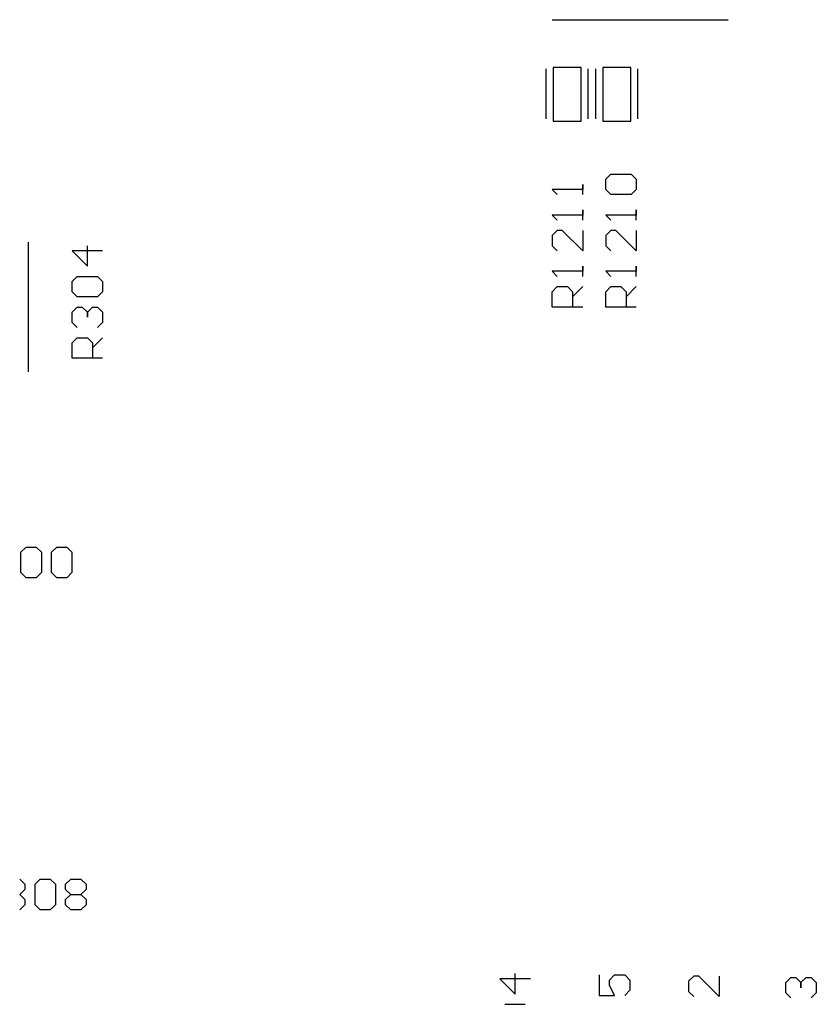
# Model space of a CAD drawing. Header units: inches. Extents: x 0 to 420, y -297 to 0.
# Tile 23 of 41: x 179 to 195, y -110 to -91. Entities that reach past the tile are written whole.
import ezdxf

# ---------------------------------------------------------------- set-up
doc = ezdxf.new("R2010")
doc.units = ezdxf.units.IN
doc.header["$MEASUREMENT"] = 0

msp = doc.modelspace()

# ---------------------------------------------------------------- linework, layer by layer
at = {"color": 18, "true_color": 0x000000}
for p, q in [((189.775, -90.775), (193.225, -90.775)), ((189.66, -92.714), (189.66, -91.734)), ((190.345, -91.714), (189.795, -91.714)), ((189.795, -91.714), (189.795, -91.864)), ((190.345, -91.864), (190.345, -91.714)), ((190.48, -92.714), (190.48, -91.734)), ((190.635, -92.714), (190.635, -91.734)), ((191.32, -91.714), (190.77, -91.714)), ((190.77, -91.714), (190.77, -91.864)), ((191.32, -91.864), (191.32, -91.714)), ((191.455, -92.714), (191.455, -91.734)), ((189.795, -91.864), (189.795, -92.614)), ((190.345, -92.614), (190.345, -91.864)), ((190.77, -91.864), (190.77, -92.614)), ((191.32, -92.614), (191.32, -91.864)), ((189.795, -92.614), (189.795, -92.764)), ((190.345, -92.764), (190.345, -92.614)), ((190.77, -92.614), (190.77, -92.764)), ((191.32, -92.764), (191.32, -92.614)), ((189.795, -92.764), (190.345, -92.764)), ((190.77, -92.764), (191.32, -92.764)), ((190.825, -93.9), (190.925, -93.8)), ((190.925, -93.8), (191.325, -93.8)), ((191.325, -93.8), (191.425, -93.9)), ((190.375, -94.2), (190.375, -94)), ((190.375, -94), (190.375, -94.1)), ((190.825, -94.1), (190.825, -93.9)), ((191.425, -93.9), (191.425, -94.1)), ((190.375, -94.1), (189.775, -94.1)), ((189.775, -94.1), (189.775, -94.1)), ((189.775, -94.1), (189.875, -94.2)), ((190.925, -94.2), (190.825, -94.1)), ((191.325, -94.2), (190.925, -94.2)), ((191.425, -94.1), (191.325, -94.2)), ((190.375, -94.6), (189.775, -94.6)), ((189.775, -94.6), (189.775, -94.6)), ((189.775, -94.6), (189.875, -94.7)), ((190.375, -94.7), (190.375, -94.5)), ((190.375, -94.5), (190.375, -94.6)), ((191.425, -94.6), (190.825, -94.6)), ((190.825, -94.6), (190.825, -94.6)), ((190.825, -94.6), (190.925, -94.7)), ((191.425, -94.7), (191.425, -94.5)), ((191.425, -94.5), (191.425, -94.6)), ((189.875, -94.9), (189.775, -95)), ((189.775, -95), (189.775, -95.2)), ((189.975, -94.9), (189.875, -94.9)), ((190.375, -95.3), (189.975, -94.9)), ((190.375, -94.9), (190.375, -95.3)), ((190.925, -94.9), (190.825, -95)), ((190.825, -95), (190.825, -95.2)), ((191.025, -94.9), (190.925, -94.9)), ((191.425, -95.3), (191.025, -94.9)), ((191.425, -94.9), (191.425, -95.3)), ((179.52, -97.67), (179.52, -95.13)), ((180.675, -95.6), (180.675, -95.2)), ((189.775, -95.2), (189.875, -95.3)), ((190.825, -95.2), (190.925, -95.3)), ((180.975, -95.3), (180.375, -95.3)), ((180.375, -95.3), (180.675, -95.6)), ((190.375, -95.8), (190.375, -95.6)), ((190.375, -95.6), (190.375, -95.7)), ((191.425, -95.8), (191.425, -95.6)), ((191.425, -95.6), (191.425, -95.7)), ((190.375, -95.7), (189.775, -95.7)), ((189.775, -95.7), (189.775, -95.7)), ((189.775, -95.7), (189.875, -95.8)), ((191.425, -95.7), (190.825, -95.7)), ((190.825, -95.7), (190.825, -95.7)), ((190.825, -95.7), (190.925, -95.8)), ((180.375, -95.9), (180.475, -95.8)), ((180.375, -96.1), (180.375, -95.9)), ((180.475, -95.8), (180.875, -95.8)), ((180.875, -95.8), (180.975, -95.9)), ((180.975, -95.9), (180.975, -96.1)), ((180.475, -96.2), (180.375, -96.1)), ((180.975, -96.1), (180.875, -96.2)), ((189.775, -96.1), (189.875, -96)), ((189.775, -96.4), (189.775, -96.1)), ((189.875, -96), (190.075, -96)), ((190.075, -96), (190.175, -96.1)), ((190.175, -96.2), (190.375, -96)), ((190.175, -96.1), (190.175, -96.4)), ((190.825, -96.1), (190.925, -96)), ((190.825, -96.4), (190.825, -96.1)), ((190.925, -96), (191.125, -96)), ((191.125, -96), (191.225, -96.1)), ((191.225, -96.2), (191.425, -96)), ((191.225, -96.1), (191.225, -96.4)), ((180.875, -96.2), (180.475, -96.2)), ((180.375, -96.5), (180.475, -96.4)), ((180.375, -96.7), (180.375, -96.5)), ((180.475, -96.4), (180.575, -96.4)), ((180.575, -96.4), (180.575, -96.4)), ((180.575, -96.4), (180.575, -96.4)), ((180.575, -96.4), (180.575, -96.4)), ((180.575, -96.4), (180.675, -96.5)), ((180.675, -96.5), (180.775, -96.4)), ((180.675, -96.5), (180.675, -96.6)), ((180.675, -96.6), (180.675, -96.5)), ((180.775, -96.4), (180.875, -96.4)), ((180.875, -96.4), (180.975, -96.5)), ((180.975, -96.5), (180.975, -96.7)), ((190.375, -96.4), (189.775, -96.4)), ((191.425, -96.4), (190.825, -96.4)), ((180.475, -96.8), (180.375, -96.7)), ((180.975, -96.7), (180.875, -96.8)), ((180.375, -97.1), (180.475, -97)), ((180.375, -97.4), (180.375, -97.1)), ((180.475, -97), (180.675, -97)), ((180.675, -97), (180.775, -97.1)), ((180.775, -97.2), (180.975, -97)), ((180.775, -97.1), (180.775, -97.4)), ((180.975, -97.4), (180.375, -97.4)), ((179.375, -101.2), (179.475, -101.1)), ((179.475, -101.1), (179.675, -101.1)), ((179.675, -101.1), (179.775, -101.2)), ((179.975, -101.2), (180.075, -101.1)), ((180.075, -101.1), (180.275, -101.1)), ((180.275, -101.1), (180.374, -101.2)), ((179.375, -101.6), (179.375, -101.2)), ((179.775, -101.2), (179.775, -101.6)), ((179.975, -101.6), (179.975, -101.2)), ((180.374, -101.2), (180.374, -101.6)), ((179.475, -101.7), (179.375, -101.6)), ((179.675, -101.7), (179.475, -101.7)), ((179.775, -101.6), (179.675, -101.7)), ((180.075, -101.7), (179.975, -101.6)), ((180.275, -101.7), (180.075, -101.7)), ((180.374, -101.6), (180.275, -101.7)), ((179.35, -107.6), (179.45, -107.7)), ((179.45, -107.7), (179.45, -107.8)), ((179.65, -107.7), (179.75, -107.6)), ((179.65, -108.1), (179.65, -107.7)), ((179.75, -107.6), (179.95, -107.6)), ((179.95, -107.6), (180.05, -107.7)), ((180.05, -107.7), (180.05, -108.1)), ((180.25, -107.7), (180.35, -107.6)), ((180.25, -107.8), (180.25, -107.7)), ((180.35, -107.6), (180.55, -107.6)), ((180.55, -107.6), (180.65, -107.7)), ((180.65, -107.7), (180.65, -107.8)), ((179.45, -107.8), (179.35, -107.9)), ((179.35, -107.9), (179.45, -108)), ((179.45, -107.8), (179.45, -107.8)), ((179.45, -107.8), (179.45, -107.8)), ((179.45, -107.8), (179.45, -107.8)), ((180.35, -107.9), (180.25, -107.8)), ((180.25, -108), (180.35, -107.9)), ((180.35, -107.9), (180.55, -107.9)), ((180.65, -107.8), (180.55, -107.9)), ((180.55, -107.9), (180.65, -108)), ((179.45, -108.1), (179.35, -108.2)), ((179.45, -108), (179.45, -108.1)), ((179.75, -108.2), (179.65, -108.1)), ((180.05, -108.1), (179.95, -108.2)), ((180.25, -108.1), (180.25, -108)), ((180.35, -108.2), (180.25, -108.1)), ((180.65, -108.1), (180.55, -108.2)), ((180.65, -108), (180.65, -108.1)), ((179.95, -108.2), (179.75, -108.2)), ((180.55, -108.2), (180.35, -108.2)), ((189.05, -109.85), (189.05, -109.45)), ((190.7, -109.475), (190.7, -109.875)), ((190.9, -109.575), (191, -109.475)), ((191, -109.475), (191.2, -109.475)), ((191.2, -109.475), (191.3, -109.575)), ((189.35, -109.55), (188.75, -109.55)), ((188.75, -109.55), (189.05, -109.85)), ((190.9, -109.675), (190.9, -109.575)), ((191, -109.875), (190.9, -109.675)), ((191.3, -109.575), (191.3, -109.775)), ((192.55, -109.5), (192.45, -109.6)), ((192.45, -109.6), (192.45, -109.8)), ((192.65, -109.5), (192.55, -109.5)), ((193.05, -109.9), (192.65, -109.5)), ((193.05, -109.5), (193.05, -109.9)), ((194.35, -109.625), (194.45, -109.525)), ((194.35, -109.825), (194.35, -109.625)), ((194.45, -109.525), (194.55, -109.525)), ((194.55, -109.525), (194.55, -109.525)), ((194.55, -109.525), (194.55, -109.525)), ((194.55, -109.525), (194.55, -109.525)), ((194.55, -109.525), (194.65, -109.625)), ((194.65, -109.625), (194.75, -109.525)), ((194.65, -109.625), (194.65, -109.725)), ((194.65, -109.725), (194.65, -109.625)), ((194.75, -109.525), (194.85, -109.525)), ((194.85, -109.525), (194.95, -109.625)), ((194.95, -109.625), (194.95, -109.825)), ((191.3, -109.775), (191.2, -109.875)), ((192.45, -109.8), (192.55, -109.9)), ((194.45, -109.925), (194.35, -109.825)), ((194.95, -109.825), (194.85, -109.925)), ((188.85, -110.05), (189.25, -110.05)), ((190.7, -109.875), (191, -109.875))]:
    msp.add_line(p, q, dxfattribs=at)
at = {"color": 7, "true_color": 0xffffff}
for p, q in [((190.345, -91.714), (189.795, -91.714)), ((189.795, -91.714), (189.795, -91.864)), ((190.345, -91.864), (190.345, -91.714)), ((191.32, -91.714), (190.77, -91.714)), ((190.77, -91.714), (190.77, -91.864)), ((191.32, -91.864), (191.32, -91.714)), ((189.795, -91.864), (189.795, -92.614)), ((190.345, -92.614), (190.345, -91.864)), ((190.77, -91.864), (190.77, -92.614)), ((191.32, -92.614), (191.32, -91.864)), ((189.795, -92.614), (189.795, -92.764)), ((190.345, -92.764), (190.345, -92.614)), ((190.77, -92.614), (190.77, -92.764)), ((191.32, -92.764), (191.32, -92.614)), ((189.795, -92.764), (190.345, -92.764)), ((190.77, -92.764), (191.32, -92.764))]:
    msp.add_line(p, q, dxfattribs=at)

doc.saveas('drawing.dxf')
